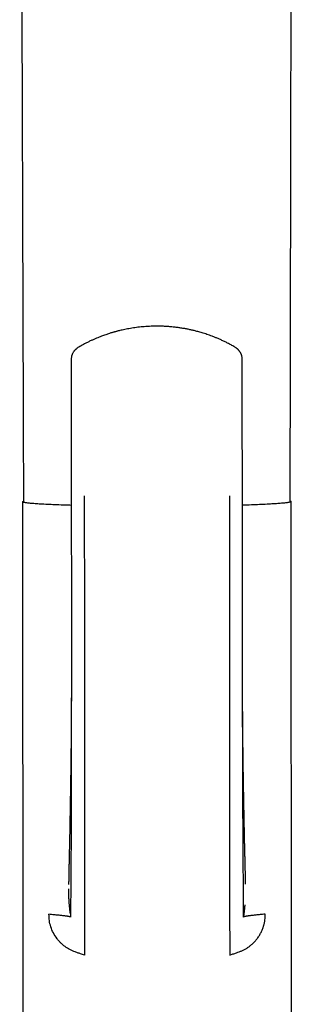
# Model space of a CAD drawing. Header units: millimetres. Extents: x 8 to 738, y 5 to 761.
# Tile 57 of 77: x 438 to 463, y 579 to 670. Entities that reach past the tile are written whole.
import ezdxf

# ---------------------------------------------------------------- set-up
doc = ezdxf.new("R2010")
doc.units = ezdxf.units.MM

msp = doc.modelspace()

# ---------------------------------------------------------------- linework, layer by layer
at = {"color": 7, "linetype": 'Continuous', "lineweight": 30}
for p, q in [((442.569, 638.59), (442.567, 638.584)), ((442.559, 625.952), (442.561, 625.95)), ((458.368, 625.965), (458.363, 625.963)), ((438.063, 625.36), (438.111, 560.399)), ((462.911, 560.418), (462.863, 625.378)), ((443.793, 583.477), (443.493, 583.573)), ((457.193, 583.487), (457.493, 583.583))]:
    msp.add_line(p, q, dxfattribs=at)
at = {"color": 7, "linetype": 'Continuous', "lineweight": 30, "flags": 128}
for points in [[(442.556, 625.03), (442.441, 625.033), (442.229, 625.039), (442.021, 625.046), (441.817, 625.052), (441.617, 625.059), (441.422, 625.066), (441.232, 625.073), (441.047, 625.08), (440.866, 625.088), (440.69, 625.095), (440.52, 625.103), (440.354, 625.111), (440.194, 625.119), (440.039, 625.127), (439.889, 625.135), (439.745, 625.143), (439.606, 625.152), (439.473, 625.16), (439.345, 625.169), (439.224, 625.178), (439.108, 625.187), (438.998, 625.196), (438.893, 625.205), (438.795, 625.214), (438.703, 625.223), (438.617, 625.232), (438.537, 625.242), (438.463, 625.251), (438.395, 625.261), (438.333, 625.27), (438.278, 625.28), (438.229, 625.289), (438.186, 625.299), (438.15, 625.309), (438.12, 625.319), (438.096, 625.328), (438.079, 625.338), (438.068, 625.348), (438.063, 625.358), (438.065, 625.368), (438.073, 625.377), (438.088, 625.387), (438.109, 625.397), (438.136, 625.407), (438.14, 625.408)], [(462.786, 625.426), (462.806, 625.419), (462.83, 625.409), (462.847, 625.4), (462.858, 625.39), (462.863, 625.38), (462.861, 625.37), (462.853, 625.36), (462.838, 625.351), (462.817, 625.341), (462.79, 625.331), (462.756, 625.321), (462.716, 625.311), (462.67, 625.302), (462.618, 625.292), (462.559, 625.282), (462.494, 625.273), (462.422, 625.263), (462.345, 625.254), (462.261, 625.244), (462.172, 625.235), (462.076, 625.226), (461.974, 625.216), (461.867, 625.207), (461.753, 625.198), (461.634, 625.189), (461.509, 625.18), (461.378, 625.172), (461.242, 625.163), (461.1, 625.154), (460.953, 625.146), (460.8, 625.137), (460.642, 625.129), (460.479, 625.121), (460.31, 625.113), (460.137, 625.105), (459.958, 625.097), (459.775, 625.09), (459.586, 625.082), (459.394, 625.075), (459.196, 625.068), (458.994, 625.061), (458.788, 625.054), (458.577, 625.048), (458.368, 625.041)]]:
    msp.add_lwpolyline(points, dxfattribs=at)
at = {"color": 7, "linetype": 'Continuous', "lineweight": 30}
for points, knots in [([(437.794, 730.2), (437.795, 730.028), (437.797, 729.539), (437.799, 728.724), (437.803, 727.762), (437.806, 726.806), (437.809, 725.871), (437.812, 724.958), (437.815, 724.066), (437.818, 723.195), (437.821, 722.346), (437.823, 721.518), (437.826, 720.711), (437.829, 719.926), (437.831, 719.162), (437.834, 718.434), (437.836, 717.739), (437.838, 717.077), (437.84, 716.435), (437.842, 715.811), (437.844, 715.195), (437.846, 714.587), (437.848, 713.988), (437.85, 713.411), (437.852, 712.854), (437.854, 712.32), (437.856, 711.706), (437.858, 711.003), (437.861, 710.2), (437.864, 709.292), (437.867, 708.274), (437.871, 707.146), (437.875, 705.997), (437.879, 704.82), (437.883, 703.615), (437.887, 702.382), (437.891, 701.128), (437.895, 699.853), (437.9, 698.565), (437.904, 697.264), (437.908, 695.95), (437.913, 694.616), (437.917, 693.311), (437.921, 692.036), (437.925, 690.793), (437.93, 689.534), (437.934, 688.263), (437.938, 686.987), (437.942, 685.713), (437.946, 684.446), (437.952, 682.83), (437.958, 680.871), (437.966, 678.573), (437.973, 676.296), (437.981, 674.039), (437.988, 671.803), (437.996, 669.588), (438.003, 667.374), (438.01, 665.161), (438.018, 662.952), (438.024, 661.196), (438.028, 659.881), (438.031, 658.992), (438.034, 658.081), (438.037, 657.148), (438.04, 656.193), (438.043, 655.231), (438.047, 654.263), (438.05, 653.29), (438.053, 652.297), (438.057, 651.283), (438.06, 650.25), (438.064, 649.197), (438.067, 648.124), (438.071, 647.013), (438.075, 645.864), (438.079, 644.675), (438.083, 643.465), (438.087, 642.232), (438.091, 640.978), (438.095, 639.702), (438.099, 638.404), (438.104, 637.084), (438.108, 635.742), (438.113, 634.379), (438.117, 632.993), (438.122, 631.613), (438.126, 630.239), (438.131, 628.873), (438.136, 627.487), (438.139, 626.314), (438.142, 625.602), (438.143, 625.36)], [0, 0, 0, 0, 0.0049047, 0.0139942, 0.0233174, 0.032437, 0.0413527, 0.0500647, 0.058573, 0.0668775, 0.0749782, 0.0828752, 0.0905683, 0.0980577, 0.1053433, 0.1124252, 0.1189156, 0.125225, 0.1313531, 0.1373001, 0.1430659, 0.1489831, 0.1546966, 0.1602062, 0.165512, 0.170614, 0.1755122, 0.1830647, 0.1907241, 0.1984918, 0.2090645, 0.2198313, 0.2307924, 0.2419475, 0.2535051, 0.2652639, 0.277224, 0.2893854, 0.3017482, 0.3140861, 0.3266182, 0.3393446, 0.3522651, 0.3639654, 0.3758206, 0.3878306, 0.3999951, 0.4121983, 0.4243437, 0.4364313, 0.4484612, 0.4705792, 0.4924996, 0.5142225, 0.535748, 0.5570764, 0.5782076, 0.5991419, 0.6204296, 0.64151, 0.6623834, 0.6706564, 0.679139, 0.687831, 0.6967323, 0.7058431, 0.7151633, 0.7242551, 0.7335376, 0.7430108, 0.7526747, 0.7625293, 0.7725744, 0.7828101, 0.7932364, 0.8043635, 0.8156996, 0.8272448, 0.8389989, 0.850962, 0.863134, 0.8755147, 0.8881043, 0.9009026, 0.9139096, 0.9271253, 0.9405495, 0.9533976, 0.9664311, 0.9796498, 0.9930538, 1, 1, 1, 1]), ([(462.784, 625.378), (462.784, 625.603), (462.785, 626.281), (462.787, 627.404), (462.79, 628.741), (462.792, 630.061), (462.795, 631.362), (462.797, 632.719), (462.8, 634.131), (462.803, 635.595), (462.805, 637.033), (462.808, 638.398), (462.81, 639.689), (462.812, 640.91), (462.815, 642.11), (462.817, 643.291), (462.819, 644.451), (462.821, 645.591), (462.823, 646.711), (462.825, 647.811), (462.827, 648.891), (462.829, 649.951), (462.831, 650.991), (462.833, 652.011), (462.835, 653.01), (462.837, 653.989), (462.839, 654.949), (462.84, 655.857), (462.842, 656.715), (462.843, 657.525), (462.845, 658.319), (462.846, 659.096), (462.848, 659.857), (462.849, 660.604), (462.851, 661.748), (462.854, 663.302), (462.858, 665.274), (462.861, 667.263), (462.865, 669.271), (462.869, 671.295), (462.873, 673.461), (462.877, 675.77), (462.882, 678.224), (462.886, 680.703), (462.89, 682.872), (462.894, 684.727), (462.897, 686.262), (462.9, 687.803), (462.902, 689.341), (462.905, 690.864), (462.908, 692.336), (462.911, 693.758), (462.913, 695.129), (462.916, 696.48), (462.918, 697.809), (462.921, 699.118), (462.923, 700.405), (462.925, 701.671), (462.928, 702.916), (462.93, 704.14), (462.932, 705.335), (462.934, 706.503), (462.936, 707.644), (462.938, 708.764), (462.94, 709.651), (462.941, 710.311), (462.942, 710.75), (462.943, 711.185), (462.944, 711.618), (462.945, 712.056), (462.945, 712.504), (462.946, 712.983), (462.947, 713.495), (462.948, 714.042), (462.949, 714.608), (462.95, 715.192), (462.952, 715.796), (462.953, 716.418), (462.954, 717.06), (462.955, 717.721), (462.956, 718.4), (462.958, 719.094), (462.959, 719.803), (462.96, 720.526), (462.962, 721.267), (462.963, 722.031), (462.965, 722.819), (462.966, 723.63), (462.968, 724.46), (462.969, 725.309), (462.971, 726.172), (462.972, 727.048), (462.974, 727.938), (462.976, 728.845), (462.977, 729.609), (462.978, 730.069), (462.978, 730.221)], [0, 0, 0, 0, 0.006457, 0.019384, 0.032138, 0.04472, 0.05713, 0.069366, 0.083567, 0.097527, 0.111247, 0.124727, 0.13656, 0.148202, 0.159652, 0.17091, 0.181977, 0.192853, 0.203536, 0.214028, 0.224329, 0.234437, 0.244354, 0.254079, 0.263612, 0.272953, 0.282103, 0.29106, 0.29894, 0.306665, 0.314236, 0.321651, 0.328912, 0.336018, 0.343014, 0.361657, 0.380468, 0.399446, 0.418592, 0.437906, 0.457387, 0.480563, 0.503973, 0.527615, 0.551492, 0.566045, 0.580683, 0.595407, 0.610149, 0.624685, 0.638993, 0.652277, 0.665359, 0.67824, 0.69092, 0.703398, 0.715675, 0.727751, 0.739626, 0.751299, 0.762771, 0.773842, 0.784719, 0.795402, 0.805891, 0.810107, 0.814291, 0.818442, 0.822562, 0.82669, 0.830958, 0.835375, 0.840408, 0.845621, 0.851016, 0.856591, 0.862348, 0.868286, 0.874406, 0.880706, 0.887188, 0.89385, 0.90057, 0.907465, 0.914535, 0.921779, 0.929334, 0.937071, 0.944989, 0.953087, 0.961367, 0.969676, 0.978159, 0.986817, 0.995649, 1, 1, 1, 1]), ([(457.642, 639.664), (457.535, 639.725), (457.326, 639.846), (457.012, 640.013), (456.706, 640.166), (456.409, 640.305), (456.124, 640.431), (455.851, 640.544), (455.59, 640.647), (455.34, 640.739), (455.1, 640.822), (454.871, 640.898), (454.653, 640.965), (454.448, 641.025), (454.257, 641.079), (454.079, 641.125), (453.91, 641.168), (453.7, 641.218), (453.437, 641.276), (453.115, 641.339), (452.776, 641.397), (452.421, 641.45), (452.051, 641.496), (451.667, 641.533), (451.269, 641.56), (450.856, 641.577), (450.468, 641.582), (450.109, 641.578), (449.785, 641.566), (449.464, 641.547), (449.154, 641.522), (448.858, 641.493), (448.574, 641.458), (448.295, 641.419), (448.022, 641.375), (447.756, 641.328), (447.506, 641.278), (447.272, 641.228), (447.086, 641.185), (446.944, 641.15), (446.843, 641.124), (446.745, 641.099), (446.652, 641.074), (446.56, 641.049), (446.463, 641.021), (446.352, 640.989), (446.223, 640.951), (446.075, 640.905), (445.913, 640.852), (445.735, 640.792), (445.543, 640.724), (445.337, 640.648), (445.117, 640.562), (444.884, 640.467), (444.638, 640.361), (444.381, 640.244), (444.114, 640.115), (443.837, 639.975), (443.551, 639.821), (443.36, 639.71), (443.262, 639.653)], [0, 0, 0, 0, 0.024982, 0.048974, 0.071974, 0.093982, 0.114999, 0.134676, 0.153397, 0.171162, 0.187974, 0.204145, 0.219324, 0.233512, 0.24671, 0.25892, 0.270173, 0.281347, 0.302029, 0.323702, 0.346367, 0.370022, 0.394669, 0.419842, 0.445974, 0.47307, 0.501134, 0.522152, 0.543665, 0.564847, 0.585223, 0.604793, 0.623555, 0.641511, 0.660329, 0.678168, 0.695027, 0.710906, 0.725802, 0.733008, 0.73996, 0.746657, 0.753099, 0.759285, 0.765801, 0.773217, 0.782415, 0.792706, 0.804089, 0.816567, 0.83014, 0.844808, 0.860574, 0.877438, 0.895401, 0.914463, 0.934255, 0.955109, 0.977024, 1, 1, 1, 1]), ([(443.262, 639.653), (443.234, 639.636), (443.182, 639.605), (443.114, 639.557), (443.056, 639.513), (443.005, 639.471), (442.958, 639.429), (442.918, 639.391), (442.882, 639.352), (442.844, 639.31), (442.797, 639.253), (442.746, 639.182), (442.699, 639.102), (442.667, 639.038), (442.645, 638.988), (442.627, 638.943), (442.609, 638.889), (442.591, 638.825), (442.576, 638.754), (442.565, 638.672), (442.563, 638.614), (442.562, 638.584)], [0, 0, 0, 0, 0.071913, 0.132414, 0.185259, 0.236429, 0.284533, 0.328212, 0.363829, 0.405467, 0.454343, 0.533102, 0.603223, 0.663608, 0.692127, 0.723965, 0.771081, 0.816528, 0.870165, 0.93149, 1, 1, 1, 1]), ([(458.343, 638.595), (458.342, 638.627), (458.34, 638.687), (458.328, 638.77), (458.313, 638.841), (458.296, 638.898), (458.281, 638.944), (458.266, 638.983), (458.251, 639.018), (458.234, 639.057), (458.211, 639.103), (458.18, 639.156), (458.147, 639.208), (458.114, 639.254), (458.08, 639.298), (458.04, 639.344), (457.995, 639.393), (457.953, 639.433), (457.918, 639.465), (457.89, 639.489), (457.86, 639.513), (457.824, 639.542), (457.778, 639.576), (457.716, 639.618), (457.668, 639.647), (457.642, 639.663)], [0, 0, 0, 0, 0.072193, 0.13505, 0.188072, 0.230721, 0.265381, 0.294444, 0.321766, 0.34935, 0.388771, 0.439082, 0.486408, 0.526408, 0.565867, 0.613321, 0.665278, 0.716799, 0.747216, 0.772164, 0.800429, 0.833946, 0.876855, 0.932358, 1, 1, 1, 1]), ([(442.564, 638.59), (442.563, 638.063), (442.561, 636.916), (442.559, 635.15), (442.558, 633.291), (442.556, 631.432), (442.555, 629.575), (442.554, 627.748), (442.554, 626.541), (442.553, 625.952)], [0, 0, 0, 0, 0.1249, 0.271947, 0.41897, 0.565985, 0.712996, 0.859999, 1, 1, 1, 1]), ([(458.37, 625.965), (458.369, 626.553), (458.367, 627.76), (458.363, 629.586), (458.359, 631.444), (458.355, 633.303), (458.351, 635.162), (458.346, 636.928), (458.343, 638.074), (458.341, 638.6)], [0, 0, 0, 0, 0.139899, 0.286929, 0.433967, 0.581008, 0.728059, 0.875133, 1, 1, 1, 1]), ([(458.343, 638.6), (458.343, 638.6), (458.344, 638.599), (458.343, 638.597), (458.342, 638.596)], [0, 0, 0, 0, 0.0468673, 1, 1, 1, 1]), ([(442.558, 625.952), (442.558, 625.641), (442.558, 625.028), (442.558, 624.119), (442.56, 623.232), (442.561, 622.368), (442.563, 621.532), (442.564, 620.723), (442.566, 619.942), (442.568, 619.184), (442.57, 618.444), (442.572, 617.722), (442.573, 617.02), (442.574, 616.342), (442.576, 615.688), (442.576, 615.059), (442.577, 614.454), (442.577, 613.893), (442.577, 613.375), (442.577, 612.897), (442.577, 612.438), (442.576, 611.998), (442.576, 611.58), (442.575, 611.182), (442.574, 610.804), (442.574, 610.439), (442.573, 610.028), (442.572, 609.575), (442.572, 609.084), (442.572, 608.719), (442.572, 608.474), (442.572, 608.34), (442.572, 608.209), (442.572, 608.084), (442.572, 607.976), (442.571, 607.888), (442.57, 607.819), (442.569, 607.766), (442.568, 607.728), (442.567, 607.701), (442.566, 607.681), (442.566, 607.674), (442.566, 607.671)], [0, 0, 0, 0, 0.050306, 0.099452, 0.147419, 0.194191, 0.23975, 0.283302, 0.325658, 0.366808, 0.406741, 0.446225, 0.484424, 0.521332, 0.556945, 0.591263, 0.624287, 0.656021, 0.683207, 0.709372, 0.734519, 0.758651, 0.781771, 0.803495, 0.824253, 0.844293, 0.863749, 0.892119, 0.919159, 0.94487, 0.952324, 0.95966, 0.966876, 0.973939, 0.980281, 0.984876, 0.988869, 0.992298, 0.994535, 0.996525, 0.998323, 1, 1, 1, 1]), ([(443.762, 625.909), (443.763, 624.439), (443.765, 621.5), (443.768, 617.106), (443.771, 612.728), (443.775, 608.371), (443.778, 604.278), (443.78, 600.448), (443.783, 596.877), (443.785, 594.215), (443.786, 592.447), (443.787, 591.564), (443.788, 590.683), (443.788, 589.802), (443.789, 588.947), (443.79, 588.202), (443.79, 587.573), (443.79, 587.06), (443.791, 586.612), (443.791, 586.203), (443.791, 585.868), (443.792, 585.625), (443.792, 585.545), (443.792, 585.504)], [0, 0, 0, 0, 0.100118, 0.200225, 0.300317, 0.400397, 0.500464, 0.58384, 0.667207, 0.750568, 0.771408, 0.792247, 0.813086, 0.833919, 0.854718, 0.8755, 0.891066, 0.906639, 0.922195, 0.937735, 0.958479, 0.979224, 1, 1, 1, 1]), ([(457.162, 625.919), (457.162, 625.348), (457.163, 624.206), (457.164, 622.496), (457.165, 620.788), (457.166, 619.081), (457.168, 617.374), (457.169, 615.666), (457.17, 614.006), (457.172, 612.394), (457.173, 610.832), (457.174, 609.275), (457.175, 607.723), (457.176, 606.18), (457.177, 604.669), (457.178, 603.193), (457.18, 601.75), (457.181, 600.314), (457.182, 598.981), (457.183, 597.747), (457.183, 596.608), (457.184, 595.456), (457.185, 594.348), (457.186, 593.285), (457.187, 592.264), (457.187, 591.441), (457.188, 590.82), (457.188, 590.405), (457.188, 589.989), (457.189, 589.574), (457.189, 589.164), (457.189, 588.803), (457.189, 588.491), (457.19, 588.225), (457.19, 587.965), (457.19, 587.713), (457.19, 587.469), (457.19, 587.235), (457.19, 587.013), (457.191, 586.805), (457.191, 586.613), (457.191, 586.435), (457.191, 586.275), (457.191, 586.132), (457.191, 586.006), (457.191, 585.896), (457.191, 585.793), (457.192, 585.7), (457.192, 585.621), (457.192, 585.558), (457.192, 585.529), (457.192, 585.514)], [0, 0, 0, 0, 0.038871, 0.077719, 0.116565, 0.155432, 0.194343, 0.233327, 0.272387, 0.308233, 0.344083, 0.379894, 0.415629, 0.451255, 0.486724, 0.520375, 0.553833, 0.5872, 0.620611, 0.647017, 0.673663, 0.700641, 0.728041, 0.751687, 0.775748, 0.800243, 0.809985, 0.819794, 0.829669, 0.839611, 0.84962, 0.859695, 0.866605, 0.873544, 0.880514, 0.887516, 0.894554, 0.90162, 0.908707, 0.915814, 0.922937, 0.930068, 0.937198, 0.944314, 0.951414, 0.958492, 0.965539, 0.974284, 0.982952, 0.991531, 1, 1, 1, 1]), ([(458.384, 607.687), (458.384, 607.69), (458.384, 607.697), (458.383, 607.716), (458.383, 607.742), (458.381, 607.785), (458.38, 607.854), (458.379, 607.952), (458.378, 608.072), (458.378, 608.207), (458.378, 608.398), (458.377, 608.643), (458.377, 608.964), (458.376, 609.315), (458.375, 609.7), (458.374, 610.081), (458.373, 610.457), (458.372, 610.829), (458.37, 611.215), (458.369, 611.618), (458.368, 612.038), (458.367, 612.474), (458.366, 612.925), (458.365, 613.395), (458.364, 613.907), (458.364, 614.465), (458.363, 615.068), (458.363, 615.696), (458.363, 616.348), (458.363, 617.02), (458.364, 617.712), (458.364, 618.423), (458.365, 619.157), (458.366, 619.919), (458.367, 620.71), (458.367, 621.53), (458.368, 622.372), (458.368, 623.238), (458.368, 624.127), (458.367, 625.037), (458.366, 625.652), (458.366, 625.963)], [0, 0, 0, 0, 0.0016508, 0.0034176, 0.0053765, 0.0075837, 0.0121694, 0.0177715, 0.0244621, 0.0321316, 0.0400458, 0.0560101, 0.0725296, 0.0929201, 0.1140993, 0.1360687, 0.1558896, 0.176316, 0.1975007, 0.2196895, 0.242888, 0.2666577, 0.2914067, 0.3171379, 0.3438541, 0.3755245, 0.4084804, 0.4427237, 0.4782564, 0.5150789, 0.5524956, 0.5911464, 0.6310235, 0.6721179, 0.7152953, 0.7597181, 0.8053731, 0.8522457, 0.9003197, 0.9495775, 1, 1, 1, 1]), ([(442.567, 608.242), (442.566, 607.828), (442.565, 606.885), (442.563, 605.413), (442.561, 603.824), (442.558, 602.23), (442.555, 600.827), (442.553, 599.619), (442.55, 598.609), (442.548, 597.605), (442.545, 596.61), (442.542, 595.628), (442.539, 594.659), (442.537, 593.7), (442.533, 592.751), (442.528, 591.814), (442.522, 591.095), (442.517, 590.589), (442.514, 590.291), (442.511, 589.998), (442.509, 589.712), (442.507, 589.433), (442.505, 589.163), (442.504, 588.911), (442.503, 588.679), (442.502, 588.465), (442.501, 588.265), (442.5, 588.079), (442.5, 587.909), (442.499, 587.755), (442.499, 587.618), (442.499, 587.498), (442.499, 587.394), (442.499, 587.301), (442.499, 587.219), (442.499, 587.15), (442.499, 587.095), (442.499, 587.051), (442.499, 587.015), (442.499, 586.989), (442.499, 586.974), (442.5, 586.972), (442.5, 586.977), (442.5, 586.985), (442.492, 586.996), (442.47, 587.007), (442.436, 587.018), (442.389, 587.03), (442.328, 587.042), (442.254, 587.056), (442.167, 587.07), (442.068, 587.084), (441.958, 587.099), (441.834, 587.114), (441.695, 587.13), (441.54, 587.147), (441.368, 587.165), (441.18, 587.184), (440.972, 587.204), (440.748, 587.225), (440.582, 587.24), (440.499, 587.247)], [0, 0, 0, 0, 0.037849, 0.0862, 0.134819, 0.183754, 0.232878, 0.264153, 0.295354, 0.326396, 0.357197, 0.387675, 0.417753, 0.447355, 0.477174, 0.506361, 0.534918, 0.544392, 0.553791, 0.56312, 0.572377, 0.581563, 0.590678, 0.599717, 0.607824, 0.615876, 0.623872, 0.631822, 0.639743, 0.647656, 0.655577, 0.663527, 0.671526, 0.679588, 0.688704, 0.697942, 0.70733, 0.716887, 0.726632, 0.739706, 0.753163, 0.767038, 0.777936, 0.789109, 0.800569, 0.812336, 0.82443, 0.836618, 0.849089, 0.861818, 0.874781, 0.886753, 0.898888, 0.911175, 0.923597, 0.936136, 0.948775, 0.9615, 0.974291, 0.987129, 1, 1, 1, 1]), ([(442.566, 608.244), (442.566, 608.228), (442.566, 608.194), (442.566, 608.121), (442.566, 608.021), (442.566, 607.9), (442.566, 607.768), (442.566, 607.629), (442.565, 607.508), (442.565, 607.413), (442.565, 607.351), (442.565, 607.303), (442.565, 607.262), (442.565, 607.215), (442.564, 607.153), (442.564, 607.075), (442.564, 606.986), (442.564, 606.897), (442.563, 606.813), (442.563, 606.735), (442.563, 606.66), (442.563, 606.587), (442.562, 606.516), (442.562, 606.449), (442.562, 606.374), (442.561, 606.282), (442.561, 606.172), (442.56, 606.052), (442.56, 605.943), (442.559, 605.848), (442.559, 605.767), (442.559, 605.687), (442.558, 605.61), (442.558, 605.543), (442.558, 605.488), (442.557, 605.445), (442.557, 605.404), (442.557, 605.356), (442.556, 605.294), (442.556, 605.219), (442.555, 605.138), (442.555, 605.058), (442.554, 604.96), (442.554, 604.85), (442.553, 604.727), (442.552, 604.611), (442.551, 604.497), (442.55, 604.378), (442.549, 604.26), (442.549, 604.143), (442.548, 604.031), (442.547, 603.92), (442.546, 603.812), (442.545, 603.713), (442.544, 603.632), (442.544, 603.57), (442.543, 603.517), (442.543, 603.457), (442.542, 603.387), (442.541, 603.305), (442.54, 603.218), (442.54, 603.127), (442.539, 603.02), (442.537, 602.896), (442.536, 602.76), (442.535, 602.637), (442.534, 602.543), (442.533, 602.471), (442.532, 602.408), (442.532, 602.342), (442.531, 602.279), (442.53, 602.223), (442.53, 602.168), (442.529, 602.111), (442.528, 602.046), (442.527, 601.974), (442.527, 601.895), (442.526, 601.812), (442.525, 601.733), (442.524, 601.654), (442.523, 601.575), (442.522, 601.488), (442.521, 601.399), (442.519, 601.314), (442.518, 601.223), (442.517, 601.121), (442.516, 601.006), (442.514, 600.902), (442.513, 600.809), (442.512, 600.731), (442.511, 600.66), (442.51, 600.597), (442.509, 600.539), (442.508, 600.48), (442.508, 600.413), (442.506, 600.335), (442.505, 600.249), (442.504, 600.161), (442.503, 600.081), (442.502, 600.008), (442.501, 599.939), (442.5, 599.866), (442.498, 599.786), (442.497, 599.702), (442.496, 599.617), (442.495, 599.53), (442.493, 599.442), (442.492, 599.353), (442.491, 599.268), (442.489, 599.191), (442.488, 599.126), (442.488, 599.068), (442.487, 599.008), (442.486, 598.939), (442.484, 598.866), (442.483, 598.792), (442.482, 598.722), (442.481, 598.66), (442.48, 598.604), (442.479, 598.549), (442.478, 598.487), (442.477, 598.413), (442.476, 598.323), (442.474, 598.226), (442.472, 598.135), (442.471, 598.055), (442.47, 597.977), (442.468, 597.892), (442.467, 597.806), (442.466, 597.723), (442.464, 597.645), (442.463, 597.561), (442.461, 597.465), (442.459, 597.354), (442.457, 597.233), (442.455, 597.113), (442.453, 597.004), (442.452, 596.916), (442.45, 596.847), (442.449, 596.792), (442.448, 596.736), (442.447, 596.67), (442.446, 596.589), (442.444, 596.496), (442.443, 596.408), (442.441, 596.334), (442.44, 596.276), (442.439, 596.22), (442.438, 596.157), (442.437, 596.087), (442.436, 596.016), (442.434, 595.92), (442.432, 595.8), (442.429, 595.656), (442.427, 595.512), (442.424, 595.381), (442.422, 595.262), (442.42, 595.158), (442.418, 595.056), (442.417, 594.961), (442.415, 594.869), (442.413, 594.772), (442.411, 594.656), (442.408, 594.527), (442.406, 594.393), (442.403, 594.261), (442.4, 594.106), (442.397, 593.934), (442.392, 593.742), (442.388, 593.549), (442.384, 593.354), (442.38, 593.177), (442.376, 593.025), (442.373, 592.899), (442.37, 592.776), (442.367, 592.65), (442.363, 592.512), (442.361, 592.389), (442.358, 592.286), (442.356, 592.206), (442.355, 592.126), (442.353, 592.049), (442.351, 591.977), (442.35, 591.916), (442.349, 591.865), (442.348, 591.819), (442.347, 591.77), (442.346, 591.713), (442.344, 591.637), (442.342, 591.543), (442.34, 591.436), (442.338, 591.327), (442.336, 591.219), (442.334, 591.12), (442.332, 591.03), (442.331, 590.947), (442.329, 590.863), (442.328, 590.775), (442.326, 590.685), (442.324, 590.605), (442.323, 590.537), (442.322, 590.48), (442.321, 590.425), (442.32, 590.376), (442.32, 590.337), (442.319, 590.304), (442.318, 590.273), (442.318, 590.237), (442.317, 590.198), (442.316, 590.16), (442.315, 590.126), (442.315, 590.095), (442.314, 590.068), (442.314, 590.047), (442.313, 590.031), (442.313, 590.019), (442.313, 590.012), (442.313, 590.01), (442.313, 590.01), (442.313, 590.01)], [0, 0, 0, 0, 0.002903, 0.006017, 0.01149, 0.017512, 0.023976, 0.030884, 0.037981, 0.041845, 0.044926, 0.047224, 0.048858, 0.051054, 0.054133, 0.058093, 0.062762, 0.067254, 0.071444, 0.075333, 0.07892, 0.08279, 0.086327, 0.089535, 0.092814, 0.097642, 0.103203, 0.109343, 0.115601, 0.119579, 0.123592, 0.127638, 0.131646, 0.135073, 0.137809, 0.139855, 0.141551, 0.143934, 0.147075, 0.150897, 0.155148, 0.159193, 0.163011, 0.169732, 0.1758, 0.181495, 0.187155, 0.193026, 0.199411, 0.204878, 0.210633, 0.216253, 0.221692, 0.226886, 0.231249, 0.233884, 0.236288, 0.239256, 0.242827, 0.247, 0.251565, 0.256124, 0.260668, 0.267776, 0.27484, 0.281172, 0.286324, 0.289053, 0.292208, 0.295789, 0.299042, 0.30175, 0.304376, 0.30724, 0.310492, 0.314163, 0.318256, 0.322429, 0.326737, 0.330347, 0.334343, 0.338766, 0.343505, 0.347873, 0.351803, 0.357327, 0.363324, 0.369273, 0.373228, 0.377471, 0.38112, 0.38407, 0.387117, 0.389915, 0.393087, 0.397297, 0.401897, 0.406259, 0.410649, 0.414213, 0.417354, 0.421155, 0.425405, 0.429613, 0.433984, 0.438356, 0.44295, 0.447479, 0.45193, 0.456027, 0.459305, 0.461844, 0.464951, 0.46858, 0.472349, 0.476195, 0.479949, 0.48304, 0.485726, 0.488511, 0.491592, 0.495293, 0.49977, 0.505555, 0.510148, 0.513784, 0.517796, 0.522231, 0.526873, 0.531139, 0.534973, 0.538937, 0.544078, 0.549819, 0.556124, 0.562707, 0.568416, 0.573009, 0.576298, 0.57908, 0.581544, 0.584914, 0.589296, 0.594153, 0.599371, 0.602937, 0.605675, 0.608366, 0.611685, 0.615443, 0.619141, 0.622753, 0.630475, 0.637738, 0.645177, 0.652952, 0.658187, 0.663861, 0.669253, 0.674279, 0.678672, 0.683726, 0.689538, 0.697, 0.704049, 0.710686, 0.718011, 0.72865, 0.738146, 0.748764, 0.759649, 0.769765, 0.77711, 0.784012, 0.789871, 0.796615, 0.804091, 0.811806, 0.81621, 0.820568, 0.824867, 0.829108, 0.833173, 0.836625, 0.839278, 0.841593, 0.844327, 0.847536, 0.85122, 0.857317, 0.863616, 0.870102, 0.876774, 0.883098, 0.888589, 0.893864, 0.899377, 0.905521, 0.912043, 0.918872, 0.923507, 0.928268, 0.933158, 0.937857, 0.941655, 0.944521, 0.947737, 0.951778, 0.956644, 0.961751, 0.966735, 0.971595, 0.977073, 0.981923, 0.986368, 0.990895, 0.995605, 0.999878, 1, 1, 1, 1]), ([(458.664, 590.031), (458.664, 590.031), (458.664, 590.029), (458.664, 590.035), (458.663, 590.045), (458.663, 590.059), (458.663, 590.077), (458.662, 590.097), (458.662, 590.119), (458.661, 590.142), (458.661, 590.171), (458.66, 590.206), (458.659, 590.245), (458.658, 590.285), (458.657, 590.336), (458.656, 590.403), (458.654, 590.494), (458.652, 590.598), (458.65, 590.695), (458.648, 590.781), (458.647, 590.851), (458.646, 590.918), (458.644, 590.983), (458.643, 591.049), (458.641, 591.12), (458.64, 591.198), (458.638, 591.284), (458.636, 591.372), (458.634, 591.456), (458.632, 591.549), (458.63, 591.646), (458.628, 591.745), (458.626, 591.833), (458.624, 591.925), (458.621, 592.034), (458.618, 592.164), (458.615, 592.304), (458.611, 592.451), (458.608, 592.601), (458.604, 592.744), (458.6, 592.88), (458.597, 593.016), (458.593, 593.159), (458.59, 593.301), (458.586, 593.443), (458.583, 593.589), (458.579, 593.737), (458.575, 593.889), (458.572, 594.04), (458.569, 594.176), (458.567, 594.289), (458.565, 594.381), (458.563, 594.479), (458.561, 594.578), (458.559, 594.668), (458.557, 594.747), (458.556, 594.831), (458.554, 594.939), (458.551, 595.071), (458.548, 595.216), (458.545, 595.36), (458.542, 595.499), (458.54, 595.629), (458.537, 595.754), (458.535, 595.878), (458.533, 595.99), (458.531, 596.086), (458.529, 596.164), (458.528, 596.234), (458.527, 596.294), (458.526, 596.352), (458.525, 596.416), (458.523, 596.488), (458.522, 596.558), (458.52, 596.627), (458.519, 596.69), (458.518, 596.748), (458.517, 596.797), (458.516, 596.846), (458.515, 596.902), (458.514, 596.967), (458.512, 597.043), (458.511, 597.133), (458.509, 597.228), (458.507, 597.331), (458.505, 597.436), (458.503, 597.545), (458.501, 597.648), (458.499, 597.753), (458.497, 597.865), (458.495, 597.985), (458.493, 598.107), (458.49, 598.232), (458.488, 598.359), (458.486, 598.48), (458.484, 598.586), (458.482, 598.673), (458.481, 598.75), (458.48, 598.824), (458.479, 598.902), (458.477, 598.977), (458.476, 599.046), (458.475, 599.109), (458.474, 599.171), (458.473, 599.241), (458.471, 599.318), (458.47, 599.398), (458.469, 599.482), (458.467, 599.571), (458.466, 599.662), (458.464, 599.754), (458.463, 599.843), (458.461, 599.922), (458.46, 599.989), (458.459, 600.052), (458.458, 600.119), (458.457, 600.196), (458.456, 600.289), (458.454, 600.388), (458.453, 600.486), (458.451, 600.577), (458.45, 600.67), (458.448, 600.77), (458.447, 600.869), (458.446, 600.964), (458.444, 601.059), (458.443, 601.155), (458.441, 601.25), (458.44, 601.345), (458.439, 601.445), (458.437, 601.545), (458.436, 601.642), (458.435, 601.739), (458.433, 601.849), (458.432, 601.966), (458.43, 602.08), (458.429, 602.179), (458.428, 602.273), (458.427, 602.369), (458.425, 602.468), (458.424, 602.569), (458.423, 602.679), (458.421, 602.793), (458.42, 602.908), (458.419, 603.016), (458.418, 603.124), (458.417, 603.232), (458.415, 603.335), (458.414, 603.425), (458.414, 603.497), (458.413, 603.554), (458.413, 603.609), (458.412, 603.669), (458.411, 603.74), (458.41, 603.818), (458.409, 603.925), (458.408, 604.059), (458.407, 604.213), (458.405, 604.358), (458.404, 604.49), (458.403, 604.614), (458.402, 604.739), (458.401, 604.873), (458.4, 604.996), (458.399, 605.106), (458.398, 605.199), (458.398, 605.286), (458.397, 605.356), (458.397, 605.406), (458.396, 605.443), (458.396, 605.478), (458.396, 605.526), (458.395, 605.593), (458.395, 605.676), (458.394, 605.768), (458.394, 605.86), (458.393, 605.951), (458.392, 606.042), (458.392, 606.133), (458.391, 606.222), (458.391, 606.305), (458.39, 606.376), (458.39, 606.437), (458.39, 606.496), (458.389, 606.557), (458.389, 606.625), (458.389, 606.7), (458.388, 606.788), (458.388, 606.894), (458.387, 606.998), (458.387, 607.093), (458.387, 607.165), (458.386, 607.224), (458.386, 607.266), (458.386, 607.301), (458.386, 607.338), (458.386, 607.382), (458.385, 607.452), (458.385, 607.55), (458.385, 607.67), (458.384, 607.79), (458.384, 607.903), (458.383, 608.009), (458.383, 608.108), (458.383, 608.2), (458.383, 608.254), (458.383, 608.281)], [0, 0, 0, 0, 0.001084, 0.006515, 0.011536, 0.015802, 0.02006, 0.024697, 0.028241, 0.032081, 0.03634, 0.041014, 0.046065, 0.050756, 0.054797, 0.062395, 0.070591, 0.079106, 0.087641, 0.092766, 0.097688, 0.102245, 0.106399, 0.110697, 0.114977, 0.11989, 0.12539, 0.130768, 0.135777, 0.140418, 0.146975, 0.152609, 0.157278, 0.161746, 0.167958, 0.175362, 0.182956, 0.190633, 0.198946, 0.206765, 0.213315, 0.220513, 0.22853, 0.236061, 0.243336, 0.251216, 0.259652, 0.26718, 0.275685, 0.284057, 0.288877, 0.293642, 0.298669, 0.304432, 0.309218, 0.31279, 0.316957, 0.322393, 0.329791, 0.337564, 0.345192, 0.352365, 0.359291, 0.365452, 0.371858, 0.378605, 0.382726, 0.386941, 0.390683, 0.393648, 0.396259, 0.399664, 0.403639, 0.407309, 0.410588, 0.414278, 0.417214, 0.419481, 0.421916, 0.424786, 0.4281, 0.432027, 0.436636, 0.441901, 0.446807, 0.452503, 0.45823, 0.463541, 0.468387, 0.474478, 0.480785, 0.486951, 0.493233, 0.500033, 0.506483, 0.511868, 0.516378, 0.519756, 0.523741, 0.52774, 0.531693, 0.535341, 0.538295, 0.541328, 0.544922, 0.548968, 0.553099, 0.557307, 0.561836, 0.566598, 0.571303, 0.57593, 0.580179, 0.583378, 0.586255, 0.589688, 0.59364, 0.597994, 0.60393, 0.608788, 0.612969, 0.61769, 0.622972, 0.628196, 0.632784, 0.637481, 0.642647, 0.647398, 0.651962, 0.657141, 0.662465, 0.667235, 0.671856, 0.67727, 0.683806, 0.689672, 0.694609, 0.698828, 0.703875, 0.709158, 0.713783, 0.719229, 0.7257, 0.731103, 0.736528, 0.741975, 0.747444, 0.752882, 0.757644, 0.761036, 0.763789, 0.766259, 0.769272, 0.772862, 0.77691, 0.781084, 0.789015, 0.797046, 0.80435, 0.810769, 0.816907, 0.823049, 0.829624, 0.836994, 0.841467, 0.846238, 0.850869, 0.85456, 0.856786, 0.85842, 0.859978, 0.862074, 0.865602, 0.870015, 0.874669, 0.879278, 0.883841, 0.888359, 0.892832, 0.897527, 0.901652, 0.905196, 0.90816, 0.910867, 0.913975, 0.917333, 0.920946, 0.925252, 0.930514, 0.936733, 0.940848, 0.9447, 0.947612, 0.949583, 0.951011, 0.952799, 0.954981, 0.957557, 0.963137, 0.969396, 0.97531, 0.980861, 0.986049, 0.990883, 0.995489, 1, 1, 1, 1]), ([(460.483, 587.262), (460.4, 587.254), (460.234, 587.239), (460.009, 587.218), (459.802, 587.198), (459.613, 587.178), (459.442, 587.16), (459.287, 587.143), (459.147, 587.127), (459.023, 587.111), (458.914, 587.096), (458.814, 587.082), (458.726, 587.068), (458.651, 587.054), (458.59, 587.041), (458.543, 587.029), (458.51, 587.018), (458.489, 587.007), (458.482, 586.997), (458.482, 586.988), (458.481, 586.984), (458.482, 586.986), (458.482, 586.999), (458.482, 587.024), (458.482, 587.062), (458.482, 587.109), (458.482, 587.164), (458.482, 587.232), (458.482, 587.313), (458.482, 587.406), (458.481, 587.51), (458.481, 587.63), (458.481, 587.767), (458.48, 587.92), (458.479, 588.09), (458.478, 588.276), (458.477, 588.477), (458.476, 588.69), (458.474, 588.928), (458.472, 589.19), (458.47, 589.477), (458.467, 589.773), (458.465, 590.077), (458.461, 590.389), (458.457, 590.768), (458.452, 591.215), (458.447, 591.729), (458.441, 592.39), (458.437, 593.202), (458.433, 594.168), (458.428, 595.177), (458.423, 596.228), (458.419, 597.317), (458.414, 598.419), (458.41, 599.53), (458.405, 600.804), (458.4, 602.238), (458.395, 603.829), (458.39, 605.415), (458.386, 606.896), (458.384, 607.851), (458.383, 608.278)], [0, 0, 0, 0, 0.012862, 0.02569, 0.038471, 0.051187, 0.063816, 0.076345, 0.088758, 0.101036, 0.113162, 0.125124, 0.138311, 0.151255, 0.16393, 0.176312, 0.188372, 0.199901, 0.211136, 0.222094, 0.232786, 0.24603, 0.258891, 0.271402, 0.283587, 0.292956, 0.302162, 0.311224, 0.32017, 0.328226, 0.336219, 0.344163, 0.352078, 0.359985, 0.367901, 0.375845, 0.383834, 0.39188, 0.399981, 0.409542, 0.419187, 0.428912, 0.438717, 0.448602, 0.458567, 0.474392, 0.490414, 0.506634, 0.536092, 0.566165, 0.59678, 0.630092, 0.663833, 0.697895, 0.732168, 0.766543, 0.815523, 0.864315, 0.912793, 0.961004, 1, 1, 1, 1]), ([(442.298, 589.613), (442.298, 589.613), (442.298, 589.614), (442.298, 589.6), (442.298, 589.579), (442.298, 589.543), (442.298, 589.501), (442.299, 589.451), (442.299, 589.4), (442.3, 589.349), (442.3, 589.304), (442.301, 589.265), (442.302, 589.219), (442.303, 589.156), (442.305, 589.076), (442.308, 588.977), (442.312, 588.86), (442.318, 588.729), (442.326, 588.589), (442.334, 588.448), (442.344, 588.311), (442.354, 588.184), (442.365, 588.057), (442.377, 587.931), (442.39, 587.809), (442.401, 587.709), (442.41, 587.628), (442.417, 587.573), (442.421, 587.534), (442.424, 587.508), (442.428, 587.482), (442.431, 587.458), (442.434, 587.434), (442.437, 587.412), (442.44, 587.39), (442.443, 587.366), (442.447, 587.341), (442.451, 587.316), (442.453, 587.302), (442.454, 587.294)], [0, 0, 0, 0, 0.016822, 0.038497, 0.061459, 0.085739, 0.120931, 0.153957, 0.184892, 0.213196, 0.237447, 0.257584, 0.277067, 0.300902, 0.329612, 0.363509, 0.402799, 0.44764, 0.492638, 0.540152, 0.584738, 0.626093, 0.664186, 0.709097, 0.748326, 0.781837, 0.805874, 0.825757, 0.834153, 0.841918, 0.849937, 0.858899, 0.869314, 0.881513, 0.895703, 0.91202, 0.937232, 0.966526, 1, 1, 1, 1]), ([(458.497, 587.093), (458.498, 587.093), (458.498, 587.093), (458.499, 587.1), (458.501, 587.113), (458.504, 587.131), (458.507, 587.154), (458.511, 587.18), (458.514, 587.203), (458.517, 587.226), (458.522, 587.258), (458.527, 587.294), (458.534, 587.348), (458.542, 587.411), (458.552, 587.485), (458.56, 587.556), (458.569, 587.625), (458.576, 587.693), (458.584, 587.761), (458.591, 587.83), (458.597, 587.9), (458.604, 587.971), (458.61, 588.046), (458.613, 588.095), (458.615, 588.12)], [0, 0, 0, 0, 0.05002, 0.100639, 0.143041, 0.177692, 0.20546, 0.228016, 0.238282, 0.248473, 0.269059, 0.290923, 0.312223, 0.360217, 0.400472, 0.438595, 0.479267, 0.525901, 0.580472, 0.644169, 0.717681, 0.801391, 0.89548, 1, 1, 1, 1]), ([(442.915, 583.77), (442.749, 583.837), (442.421, 583.969), (442.053, 584.204), (441.782, 584.42), (441.592, 584.596), (441.413, 584.788), (441.17, 585.087), (440.901, 585.501), (440.661, 586.064), (440.518, 586.651), (440.505, 587.051), (440.499, 587.247)], [0, 0, 0, 0, 0.127782, 0.252442, 0.314117, 0.375606, 0.437115, 0.498847, 0.642797, 0.77029, 0.886942, 1, 1, 1, 1]), ([(458.072, 583.78), (458.157, 583.814), (458.327, 583.88), (458.568, 584), (458.796, 584.132), (459.011, 584.28), (459.212, 584.442), (459.401, 584.618), (459.578, 584.808), (459.724, 584.989), (459.841, 585.151), (459.933, 585.291), (460.016, 585.433), (460.093, 585.576), (460.162, 585.721), (460.224, 585.868), (460.274, 586.001), (460.314, 586.12), (460.345, 586.224), (460.373, 586.328), (460.398, 586.432), (460.419, 586.536), (460.444, 586.673), (460.466, 586.846), (460.482, 587.054), (460.483, 587.193), (460.483, 587.262)], [0, 0, 0, 0, 0.06555, 0.129855, 0.193092, 0.255446, 0.317113, 0.378291, 0.439188, 0.50001, 0.538865, 0.576547, 0.613124, 0.648673, 0.683278, 0.717028, 0.75002, 0.772526, 0.794593, 0.816257, 0.837557, 0.858533, 0.879227, 0.919936, 0.960065, 1, 1, 1, 1]), ([(443.792, 585.504), (443.792, 585.471), (443.792, 585.408), (443.792, 585.369), (443.792, 585.252), (443.792, 585.066), (443.792, 584.863), (443.793, 584.674), (443.793, 584.436), (443.793, 584.146), (443.793, 583.819), (443.793, 583.591), (443.793, 583.477)], [0, 0, 0, 0, 0.2108233, 0.4046284, 0.5775744, 0.6937874, 0.7484342, 0.8012086, 0.8524303, 0.9023334, 0.9514406, 1, 1, 1, 1]), ([(457.192, 585.514), (457.192, 585.493), (457.192, 585.45), (457.192, 585.426), (457.192, 585.4), (457.192, 585.364), (457.192, 585.307), (457.192, 585.233), (457.192, 585.137), (457.192, 585.034), (457.192, 584.921), (457.192, 584.809), (457.193, 584.688), (457.193, 584.562), (457.193, 584.437), (457.193, 584.299), (457.193, 584.149), (457.193, 583.99), (457.193, 583.826), (457.193, 583.657), (457.193, 583.544), (457.193, 583.487)], [0, 0, 0, 0, 0.107221, 0.210735, 0.309963, 0.404438, 0.493661, 0.577339, 0.636709, 0.693587, 0.730242, 0.765996, 0.800996, 0.826793, 0.852259, 0.87739, 0.902236, 0.926899, 0.951401, 0.975749, 1, 1, 1, 1]), ([(457.493, 583.583), (457.603, 583.62), (457.799, 583.684), (457.988, 583.751), (458.072, 583.78)], [0, 0, 0, 0, 0.559977, 1, 1, 1, 1])]:
    msp.add_open_spline(points, degree=3, knots=knots, dxfattribs=at)
msp.add_open_spline([(443.493, 583.573), (443.395, 583.605), (443.2, 583.671), (443.01, 583.737), (442.915, 583.77)], degree=3, dxfattribs=at)

doc.saveas('drawing.dxf')
